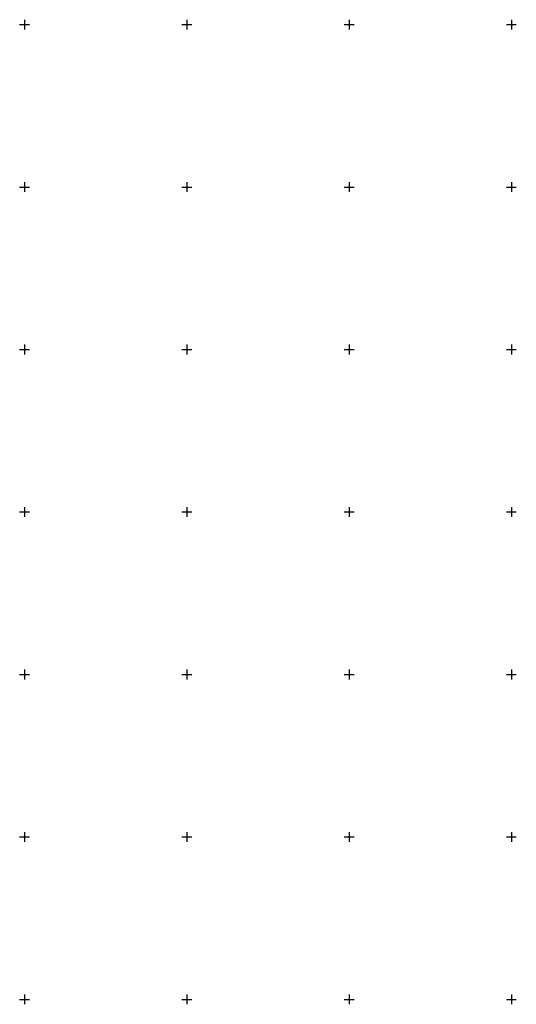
# Model space of a CAD drawing. Header units: metres. Extents: x 705573 to 711566, y 4301675 to 4311183.
# Tile 213 of 256: x 708377 to 708530, y 4309430 to 4309733. Entities that reach past the tile are written whole.
import ezdxf

# ---------------------------------------------------------------- set-up
doc = ezdxf.new("R2010")
doc.units = ezdxf.units.M
doc.header["$LTSCALE"] = 0.5
doc.layers.add('(001) Сетка', color=92, linetype='Continuous')

# ---------------------------------------------------------------- blocks, each defined once
blk = doc.blocks.new('Setka')
at = {"layer": '(001) Сетка'}
for p, q in [((-1.5, 0), (1.5, 0)), ((0, 1.5), (0, -1.5))]:
    blk.add_line(p, q, dxfattribs=at)

msp = doc.modelspace()

# ---------------------------------------------------------------- block references
at = {"layer": '(001) Сетка'}
for p in [(708378.46, 4309731.4), (708428.46, 4309731.4), (708478.46, 4309731.4), (708528.46, 4309731.4), (708378.46, 4309681.4), (708428.46, 4309681.4), (708478.46, 4309681.4), (708528.46, 4309681.4), (708378.46, 4309631.4), (708428.46, 4309631.4), (708478.46, 4309631.4), (708528.46, 4309631.4), (708378.46, 4309581.4), (708428.46, 4309581.4), (708478.46, 4309581.4), (708528.46, 4309581.4), (708378.46, 4309531.4), (708428.46, 4309531.4), (708478.46, 4309531.4), (708528.46, 4309531.4), (708378.46, 4309481.4), (708428.46, 4309481.4), (708478.46, 4309481.4), (708528.46, 4309481.4), (708378.46, 4309431.4), (708428.46, 4309431.4), (708478.46, 4309431.4), (708528.46, 4309431.4)]:
    msp.add_blockref('Setka', p, dxfattribs=at)

doc.saveas('drawing.dxf')
